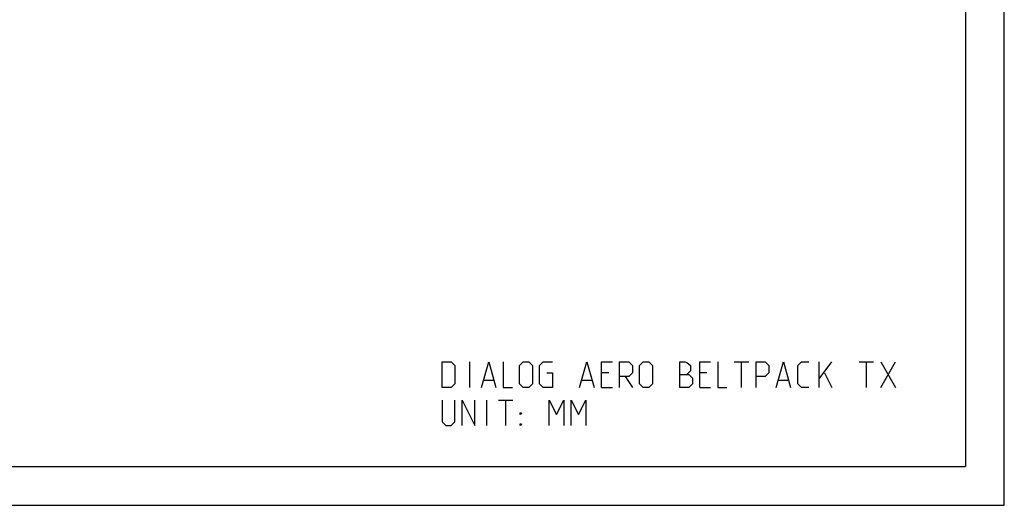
# Model space of a CAD drawing. Header units: inches. Extents: x 0 to 17, y 0 to 11.
# Tile 18 of 30: x 9.4 to 17, y 0 to 3.8. Entities that reach past the tile are written whole.
import ezdxf

# ---------------------------------------------------------------- set-up
doc = ezdxf.new("R2010")
doc.units = ezdxf.units.IN
doc.header["$LTSCALE"] = 0.935
doc.header["$MEASUREMENT"] = 0
doc.layers.get('0').update_dxf_attribs({"linetype": 'CONTINUOUS'})

msp = doc.modelspace()

# ---------------------------------------------------------------- linework, layer by layer
at = {"color": 7, "linetype": 'CONTINUOUS'}
for p, q in [((17, 0), (17, 11)), ((16.7, 10.7), (16.7, 0.3)), ((0.3, 0.3), (16.7, 0.3)), ((0, 0), (17, 0))]:
    msp.add_line(p, q, dxfattribs=at)
at = {"color": 2, "linetype": 'CONTINUOUS'}
for p, q in [((12.8684, 0.9127), (12.8684, 1.1096)), ((14.9119, 1.1096), (15.0244, 1.1096)), ((14.9682, 0.9127), (14.9682, 1.1096)), ((15.5681, 0.9127), (15.5681, 1.1096)), ((15.5681, 0.9783), (15.6665, 1.1096)), ((15.8774, 1.1096), (15.9899, 1.1096)), ((15.9337, 0.9127), (15.9337, 1.1096)), ((16.0462, 1.1096), (16.1587, 0.9127)), ((16.0462, 0.9127), (16.1587, 1.1096)), ((13.9417, 1.0252), (13.8855, 1.0252)), ((14.0683, 0.9971), (14.1245, 0.9127)), ((14.701, 1.0252), (14.6448, 1.0252)), ((15.6103, 1.0252), (15.6665, 0.9127)), ((12.9762, 0.969), (13.0512, 0.969)), ((13.7355, 0.969), (13.8105, 0.969)), ((15.2541, 0.969), (15.3291, 0.969)), ((13.8855, 0.9127), (13.9699, 0.9127)), ((14.6448, 0.9127), (14.7291, 0.9127)), ((12.9997, 0.6174), (12.9997, 0.8143)), ((13.0887, 0.8143), (13.2012, 0.8143)), ((13.145, 0.6174), (13.145, 0.8143))]:
    msp.add_line(p, q, dxfattribs=at)
for points in [[(12.6528, 0.9127), (12.6528, 1.1096), (12.7231, 1.1096), (12.7513, 1.0814), (12.7513, 0.9408), (12.7231, 0.9127), (12.6528, 0.9127)], [(12.9575, 0.9127), (13.0137, 1.1096), (13.07, 0.9127)], [(13.1262, 1.1096), (13.1262, 0.9127), (13.1965, 0.9127)], [(13.2528, 0.9408), (13.2528, 1.0814), (13.2809, 1.1096), (13.3231, 1.1096), (13.3512, 1.0814), (13.3512, 0.9408), (13.3231, 0.9127), (13.2809, 0.9127), (13.2528, 0.9408)], [(13.4637, 1.0252), (13.5059, 1.0252), (13.5059, 0.9127), (13.4356, 0.9127), (13.4074, 0.9408), (13.4074, 1.0814), (13.4356, 1.1096), (13.5059, 1.1096)], [(13.7168, 0.9127), (13.773, 1.1096), (13.8293, 0.9127)], [(13.8855, 0.9127), (13.8855, 1.1096), (13.9699, 1.1096)], [(14.0261, 0.9127), (14.0261, 1.1096), (14.0964, 1.1096), (14.1245, 1.0814), (14.1245, 1.0252), (14.0964, 0.9971), (14.0261, 0.9971)], [(14.1808, 0.9408), (14.1808, 1.0814), (14.2089, 1.1096), (14.2511, 1.1096), (14.2792, 1.0814), (14.2792, 0.9408), (14.2511, 0.9127), (14.2089, 0.9127), (14.1808, 0.9408)], [(14.4901, 0.9127), (14.4901, 1.1096), (14.5323, 1.1096), (14.5464, 1.1049), (14.5745, 1.0814), (14.5745, 1.0393), (14.5464, 1.0111)], [(14.6448, 0.9127), (14.6448, 1.1096), (14.7291, 1.1096)], [(14.7854, 1.1096), (14.7854, 0.9127), (14.8557, 0.9127)], [(15.0807, 0.9127), (15.0807, 1.1096), (15.151, 1.1096), (15.1791, 1.0814), (15.1791, 1.0252), (15.151, 0.9971), (15.0807, 0.9971)], [(15.2353, 0.9127), (15.2916, 1.1096), (15.3478, 0.9127)], [(15.4884, 0.9127), (15.4322, 0.9127), (15.4041, 0.9408), (15.4041, 1.0814), (15.4322, 1.1096), (15.4884, 1.1096)], [(14.4901, 1.0111), (14.5604, 1.0111), (14.5885, 0.983), (14.5885, 0.9408), (14.5604, 0.9127), (14.4901, 0.9127)], [(12.6528, 0.8143), (12.6528, 0.6456), (12.681, 0.6174), (12.7231, 0.6174), (12.7513, 0.6456), (12.7513, 0.8143)], [(12.8075, 0.6174), (12.8075, 0.8143), (12.9059, 0.6174), (12.9059, 0.8143)], [(13.4824, 0.6174), (13.4824, 0.8143), (13.5387, 0.7018), (13.5949, 0.8143), (13.5949, 0.6174)], [(13.6512, 0.6174), (13.6512, 0.8143), (13.7074, 0.7018), (13.7636, 0.8143), (13.7636, 0.6174)], [(13.2575, 0.7018), (13.2575, 0.7159), (13.2668, 0.7159), (13.2575, 0.7018)], [(13.2575, 0.6174), (13.2575, 0.6315), (13.2668, 0.6315), (13.2575, 0.6174)]]:
    msp.add_lwpolyline(points, dxfattribs=at)

doc.saveas('drawing.dxf')
